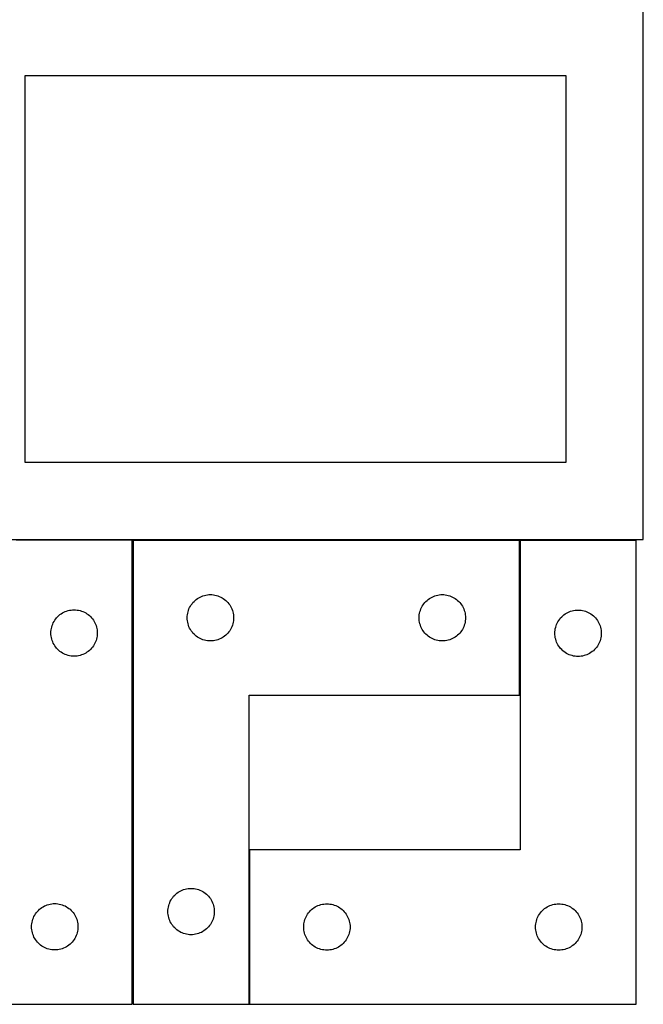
# Model space of a CAD drawing. Header units: millimetres. Extents: x 7 to 1243, y 7 to 2493.
# Tile 12 of 35: x 549 to 791, y 376 to 758. Entities that reach past the tile are written whole.
import ezdxf

# ---------------------------------------------------------------- set-up
doc = ezdxf.new("R2010")
doc.units = ezdxf.units.MM
doc.layers.add('COMMON', color=5, linetype='CONTINUOUS', true_color=0x0000ff)
doc.layers.add('CUT', color=7, linetype='CONTINUOUS', true_color=0x000000)

msp = doc.modelspace()

# ---------------------------------------------------------------- linework, layer by layer
at = {"layer": 'COMMON'}
for p, q in [((743.333128, 555.979884), (743.333128, 495.979884)), ((638.333128, 435.979884), (638.333128, 375.979884))]:
    msp.add_line(p, q, dxfattribs=at)
at = {"layer": 'CUT'}
for p, q in [((791.256041, 556.321718), (791.256041, 766.321718)), ((761.256041, 736.321718), (551.256041, 736.321718)), ((551.256041, 736.321718), (551.256041, 586.321718)), ((761.256041, 586.321718), (761.256041, 736.321718)), ((551.256041, 586.321718), (761.256041, 586.321718)), ((521.256041, 556.321718), (791.256041, 556.321718)), ((592.8224, 556.072727), (547.8224, 556.072727)), ((592.8224, 376.072727), (592.8224, 556.072727)), ((593.233128, 555.979884), (593.233128, 375.979884)), ((743.233128, 555.979884), (593.233128, 555.979884)), ((743.233128, 495.979884), (743.233128, 555.979884)), ((788.43313, 555.979884), (743.43313, 555.979884)), ((743.43313, 555.979884), (743.43313, 435.979884)), ((788.43313, 375.979884), (788.43313, 555.979884)), ((622.6445, 534.960614), (623.233128, 534.979884)), ((623.233128, 534.979884), (623.821756, 534.960614)), ((712.6445, 534.960614), (713.233128, 534.979884)), ((713.233128, 534.979884), (713.821756, 534.960614)), ((615.749901, 530.980016), (616.092948, 531.458736)), ((616.092948, 531.458736), (616.46657, 531.913996)), ((616.46657, 531.913996), (616.869167, 532.343845)), ((616.869167, 532.343845), (617.299016, 532.746442)), ((617.299016, 532.746442), (617.754275, 533.120064)), ((617.754275, 533.120064), (618.232996, 533.46311)), ((618.232996, 533.46311), (618.733128, 533.774112)), ((618.733128, 533.774112), (619.25253, 534.051738)), ((619.25253, 534.051738), (619.788977, 534.294799)), ((619.788977, 534.294799), (620.340173, 534.502255)), ((620.340173, 534.502255), (620.903757, 534.673216)), ((620.903757, 534.673216), (621.477315, 534.806951)), ((621.477315, 534.806951), (622.058392, 534.902887)), ((622.058392, 534.902887), (622.6445, 534.960614)), ((623.821756, 534.960614), (624.407864, 534.902887)), ((624.407864, 534.902887), (624.988941, 534.806951)), ((624.988941, 534.806951), (625.562499, 534.673216)), ((625.562499, 534.673216), (626.126083, 534.502255)), ((626.126083, 534.502255), (626.677279, 534.294799)), ((626.677279, 534.294799), (627.213726, 534.051738)), ((627.213726, 534.051738), (627.733128, 533.774112)), ((627.733128, 533.774112), (628.23326, 533.46311)), ((628.23326, 533.46311), (628.711981, 533.120064)), ((628.711981, 533.120064), (629.16724, 532.746442)), ((629.16724, 532.746442), (629.597089, 532.343845)), ((629.597089, 532.343845), (629.999686, 531.913996)), ((629.999686, 531.913996), (630.373308, 531.458736)), ((630.373308, 531.458736), (630.716355, 530.980016)), ((705.749901, 530.980016), (706.092948, 531.458736)), ((706.092948, 531.458736), (706.46657, 531.913996)), ((706.46657, 531.913996), (706.869167, 532.343845)), ((706.869167, 532.343845), (707.299016, 532.746442)), ((707.299016, 532.746442), (707.754275, 533.120064)), ((707.754275, 533.120064), (708.232996, 533.46311)), ((708.232996, 533.46311), (708.733128, 533.774112)), ((708.733128, 533.774112), (709.25253, 534.051738)), ((709.25253, 534.051738), (709.788977, 534.294799)), ((709.788977, 534.294799), (710.340173, 534.502255)), ((710.340173, 534.502255), (710.903757, 534.673216)), ((710.903757, 534.673216), (711.477315, 534.806951)), ((711.477315, 534.806951), (712.058392, 534.902887)), ((712.058392, 534.902887), (712.6445, 534.960614)), ((713.821756, 534.960614), (714.407864, 534.902887)), ((714.407864, 534.902887), (714.988941, 534.806951)), ((714.988941, 534.806951), (715.562499, 534.673216)), ((715.562499, 534.673216), (716.126083, 534.502255)), ((716.126083, 534.502255), (716.677279, 534.294799)), ((716.677279, 534.294799), (717.213726, 534.051738)), ((717.213726, 534.051738), (717.733128, 533.774112)), ((717.733128, 533.774112), (718.23326, 533.46311)), ((718.23326, 533.46311), (718.711981, 533.120064)), ((718.711981, 533.120064), (719.16724, 532.746442)), ((719.16724, 532.746442), (719.597089, 532.343845)), ((719.597089, 532.343845), (719.999686, 531.913996)), ((719.999686, 531.913996), (720.373308, 531.458736)), ((720.373308, 531.458736), (720.716355, 530.980016)), ((564.843547, 527.212907), (565.322268, 527.555953)), ((565.322268, 527.555953), (565.8224, 527.866955)), ((565.8224, 527.866955), (566.341802, 528.144581)), ((566.341802, 528.144581), (566.878249, 528.387642)), ((566.878249, 528.387642), (567.429445, 528.595098)), ((567.429445, 528.595098), (567.993028, 528.766059)), ((567.993028, 528.766059), (568.566587, 528.899794)), ((568.566587, 528.899794), (569.147664, 528.99573)), ((569.147664, 528.99573), (569.733772, 529.053457)), ((569.733772, 529.053457), (570.3224, 529.072727)), ((570.3224, 529.072727), (570.911028, 529.053457)), ((570.911028, 529.053457), (571.497136, 528.99573)), ((571.497136, 528.99573), (572.078213, 528.899794)), ((572.078213, 528.899794), (572.651771, 528.766059)), ((572.651771, 528.766059), (573.215355, 528.595098)), ((573.215355, 528.595098), (573.766551, 528.387642)), ((573.766551, 528.387642), (574.302998, 528.144581)), ((574.302998, 528.144581), (574.8224, 527.866955)), ((574.8224, 527.866955), (575.322532, 527.555953)), ((575.322532, 527.555953), (575.801253, 527.212907)), ((614.310124, 527.154619), (614.40606, 527.735696)), ((614.40606, 527.735696), (614.539796, 528.309255)), ((614.539796, 528.309255), (614.710757, 528.872839)), ((614.710757, 528.872839), (614.918212, 529.424034)), ((614.918212, 529.424034), (615.161273, 529.960482)), ((615.161273, 529.960482), (615.438899, 530.479884)), ((615.438899, 530.479884), (615.749901, 530.980016)), ((630.716355, 530.980016), (631.027357, 530.479884)), ((631.027357, 530.479884), (631.304983, 529.960482)), ((631.304983, 529.960482), (631.548044, 529.424034)), ((631.548044, 529.424034), (631.755499, 528.872839)), ((631.755499, 528.872839), (631.92646, 528.309255)), ((631.92646, 528.309255), (632.060196, 527.735696)), ((632.060196, 527.735696), (632.156132, 527.154619)), ((704.310124, 527.154619), (704.40606, 527.735696)), ((704.40606, 527.735696), (704.539796, 528.309255)), ((704.539796, 528.309255), (704.710757, 528.872839)), ((704.710757, 528.872839), (704.918212, 529.424034)), ((704.918212, 529.424034), (705.161273, 529.960482)), ((705.161273, 529.960482), (705.438899, 530.479884)), ((705.438899, 530.479884), (705.749901, 530.980016)), ((720.716355, 530.980016), (721.027357, 530.479884)), ((721.027357, 530.479884), (721.304983, 529.960482)), ((721.304983, 529.960482), (721.548044, 529.424034)), ((721.548044, 529.424034), (721.755499, 528.872839)), ((721.755499, 528.872839), (721.92646, 528.309255)), ((721.92646, 528.309255), (722.060196, 527.735696)), ((722.060196, 527.735696), (722.156132, 527.154619)), ((760.454277, 527.120064), (760.932998, 527.46311)), ((760.932998, 527.46311), (761.43313, 527.774112)), ((761.43313, 527.774112), (761.952532, 528.051738)), ((761.952532, 528.051738), (762.488979, 528.294799)), ((762.488979, 528.294799), (763.040175, 528.502255)), ((763.040175, 528.502255), (763.603759, 528.673216)), ((763.603759, 528.673216), (764.177317, 528.806951)), ((764.177317, 528.806951), (764.758394, 528.902887)), ((764.758394, 528.902887), (765.344502, 528.960614)), ((765.344502, 528.960614), (765.93313, 528.979884)), ((765.93313, 528.979884), (766.521758, 528.960614)), ((766.521758, 528.960614), (767.107866, 528.902887)), ((767.107866, 528.902887), (767.688943, 528.806951)), ((767.688943, 528.806951), (768.262501, 528.673216)), ((768.262501, 528.673216), (768.826085, 528.502255)), ((768.826085, 528.502255), (769.377281, 528.294799)), ((769.377281, 528.294799), (769.913728, 528.051738)), ((769.913728, 528.051738), (770.43313, 527.774112)), ((770.43313, 527.774112), (770.933262, 527.46311)), ((770.933262, 527.46311), (771.411983, 527.120064)), ((561.800029, 522.965682), (562.007484, 523.516877)), ((562.007484, 523.516877), (562.250545, 524.053325)), ((562.250545, 524.053325), (562.528171, 524.572727)), ((562.528171, 524.572727), (562.839173, 525.072859)), ((562.839173, 525.072859), (563.18222, 525.551579)), ((563.18222, 525.551579), (563.555842, 526.006839)), ((563.555842, 526.006839), (563.958439, 526.436688)), ((563.958439, 526.436688), (564.388287, 526.839285)), ((564.388287, 526.839285), (564.843547, 527.212907)), ((575.801253, 527.212907), (576.256512, 526.839285)), ((576.256512, 526.839285), (576.686361, 526.436688)), ((576.686361, 526.436688), (577.088958, 526.006839)), ((577.088958, 526.006839), (577.46258, 525.551579)), ((577.46258, 525.551579), (577.805626, 525.072859)), ((577.805626, 525.072859), (578.116628, 524.572727)), ((578.116628, 524.572727), (578.394254, 524.053325)), ((578.394254, 524.053325), (578.637316, 523.516877)), ((578.637316, 523.516877), (578.844771, 522.965682)), ((614.233128, 525.979884), (614.252398, 526.568512)), ((614.252398, 525.391255), (614.233128, 525.979884)), ((614.252398, 526.568512), (614.310124, 527.154619)), ((614.310124, 524.805148), (614.252398, 525.391255)), ((614.40606, 524.224071), (614.310124, 524.805148)), ((614.539796, 523.650512), (614.40606, 524.224071)), ((614.710757, 523.086928), (614.539796, 523.650512)), ((631.92646, 523.650512), (631.755499, 523.086928)), ((632.060196, 524.224071), (631.92646, 523.650512)), ((632.156132, 524.805148), (632.060196, 524.224071)), ((632.156132, 527.154619), (632.213858, 526.568512)), ((632.213858, 525.391255), (632.156132, 524.805148)), ((632.213858, 526.568512), (632.233128, 525.979884)), ((632.233128, 525.979884), (632.213858, 525.391255)), ((704.233128, 525.979884), (704.252398, 526.568512)), ((704.252398, 525.391255), (704.233128, 525.979884)), ((704.252398, 526.568512), (704.310124, 527.154619)), ((704.310124, 524.805148), (704.252398, 525.391255)), ((704.40606, 524.224071), (704.310124, 524.805148)), ((704.539796, 523.650512), (704.40606, 524.224071)), ((704.710757, 523.086928), (704.539796, 523.650512)), ((721.92646, 523.650512), (721.755499, 523.086928)), ((722.060196, 524.224071), (721.92646, 523.650512)), ((722.156132, 524.805148), (722.060196, 524.224071)), ((722.156132, 527.154619), (722.213858, 526.568512)), ((722.213858, 525.391255), (722.156132, 524.805148)), ((722.213858, 526.568512), (722.233128, 525.979884)), ((722.233128, 525.979884), (722.213858, 525.391255)), ((757.618214, 523.424034), (757.861275, 523.960482)), ((757.861275, 523.960482), (758.138901, 524.479884)), ((758.138901, 524.479884), (758.449903, 524.980016)), ((758.449903, 524.980016), (758.79295, 525.458736)), ((758.79295, 525.458736), (759.166572, 525.913996)), ((759.166572, 525.913996), (759.569169, 526.343845)), ((759.569169, 526.343845), (759.999018, 526.746442)), ((759.999018, 526.746442), (760.454277, 527.120064)), ((771.411983, 527.120064), (771.867242, 526.746442)), ((771.867242, 526.746442), (772.297091, 526.343845)), ((772.297091, 526.343845), (772.699688, 525.913996)), ((772.699688, 525.913996), (773.07331, 525.458736)), ((773.07331, 525.458736), (773.416357, 524.980016)), ((773.416357, 524.980016), (773.727359, 524.479884)), ((773.727359, 524.479884), (774.004985, 523.960482)), ((774.004985, 523.960482), (774.248046, 523.424034)), ((561.3224, 520.072727), (561.341669, 520.661355)), ((561.341669, 519.484098), (561.3224, 520.072727)), ((561.341669, 520.661355), (561.399396, 521.247462)), ((561.399396, 521.247462), (561.495332, 521.828539)), ((561.495332, 521.828539), (561.629067, 522.402098)), ((561.629067, 522.402098), (561.800029, 522.965682)), ((578.844771, 522.965682), (579.015732, 522.402098)), ((579.015732, 522.402098), (579.149467, 521.828539)), ((579.149467, 521.828539), (579.245404, 521.247462)), ((579.245404, 521.247462), (579.30313, 520.661355)), ((579.30313, 520.661355), (579.3224, 520.072727)), ((579.3224, 520.072727), (579.30313, 519.484098)), ((614.918212, 522.535733), (614.710757, 523.086928)), ((615.161273, 521.999285), (614.918212, 522.535733)), ((615.438899, 521.479884), (615.161273, 521.999285)), ((615.749901, 520.979751), (615.438899, 521.479884)), ((616.092948, 520.501031), (615.749901, 520.979751)), ((616.46657, 520.045771), (616.092948, 520.501031)), ((616.869167, 519.615923), (616.46657, 520.045771)), ((629.999686, 520.045771), (629.597089, 519.615923)), ((630.373308, 520.501031), (629.999686, 520.045771)), ((630.716355, 520.979751), (630.373308, 520.501031)), ((631.027357, 521.479884), (630.716355, 520.979751)), ((631.304983, 521.999285), (631.027357, 521.479884)), ((631.548044, 522.535733), (631.304983, 521.999285)), ((631.755499, 523.086928), (631.548044, 522.535733)), ((704.918212, 522.535733), (704.710757, 523.086928)), ((705.161273, 521.999285), (704.918212, 522.535733)), ((705.438899, 521.479884), (705.161273, 521.999285)), ((705.749901, 520.979751), (705.438899, 521.479884)), ((706.092948, 520.501031), (705.749901, 520.979751)), ((706.46657, 520.045771), (706.092948, 520.501031)), ((706.869167, 519.615923), (706.46657, 520.045771)), ((719.999686, 520.045771), (719.597089, 519.615923)), ((720.373308, 520.501031), (719.999686, 520.045771)), ((720.716355, 520.979751), (720.373308, 520.501031)), ((721.027357, 521.479884), (720.716355, 520.979751)), ((721.304983, 521.999285), (721.027357, 521.479884)), ((721.548044, 522.535733), (721.304983, 521.999285)), ((721.755499, 523.086928), (721.548044, 522.535733)), ((756.93313, 519.979884), (756.9524, 520.568512)), ((756.9524, 519.391255), (756.93313, 519.979884)), ((756.9524, 520.568512), (757.010126, 521.154619)), ((757.010126, 521.154619), (757.106062, 521.735696)), ((757.106062, 521.735696), (757.239798, 522.309255)), ((757.239798, 522.309255), (757.410759, 522.872839)), ((757.410759, 522.872839), (757.618214, 523.424034)), ((774.248046, 523.424034), (774.455501, 522.872839)), ((774.455501, 522.872839), (774.626462, 522.309255)), ((774.626462, 522.309255), (774.760198, 521.735696)), ((774.760198, 521.735696), (774.856134, 521.154619)), ((774.856134, 521.154619), (774.91386, 520.568512)), ((774.91386, 520.568512), (774.93313, 519.979884)), ((774.93313, 519.979884), (774.91386, 519.391255)), ((561.399396, 518.897991), (561.341669, 519.484098)), ((561.495332, 518.316914), (561.399396, 518.897991)), ((561.629067, 517.743355), (561.495332, 518.316914)), ((561.800029, 517.179771), (561.629067, 517.743355)), ((562.007484, 516.628576), (561.800029, 517.179771)), ((562.250545, 516.092128), (562.007484, 516.628576)), ((562.528171, 515.572727), (562.250545, 516.092128)), ((578.394254, 516.092128), (578.116628, 515.572727)), ((578.637316, 516.628576), (578.394254, 516.092128)), ((578.844771, 517.179771), (578.637316, 516.628576)), ((579.015732, 517.743355), (578.844771, 517.179771)), ((579.149467, 518.316914), (579.015732, 517.743355)), ((579.245404, 518.897991), (579.149467, 518.316914)), ((579.30313, 519.484098), (579.245404, 518.897991)), ((617.299016, 519.213325), (616.869167, 519.615923)), ((617.754275, 518.839704), (617.299016, 519.213325)), ((618.232996, 518.496657), (617.754275, 518.839704)), ((618.733128, 518.185655), (618.232996, 518.496657)), ((619.25253, 517.908029), (618.733128, 518.185655)), ((619.788977, 517.664968), (619.25253, 517.908029)), ((620.340173, 517.457512), (619.788977, 517.664968)), ((620.903757, 517.286551), (620.340173, 517.457512)), ((621.477315, 517.152816), (620.903757, 517.286551)), ((622.058392, 517.05688), (621.477315, 517.152816)), ((622.6445, 516.999153), (622.058392, 517.05688)), ((623.233128, 516.979884), (622.6445, 516.999153)), ((623.821756, 516.999153), (623.233128, 516.979884)), ((624.407864, 517.05688), (623.821756, 516.999153)), ((624.988941, 517.152816), (624.407864, 517.05688)), ((625.562499, 517.286551), (624.988941, 517.152816)), ((626.126083, 517.457512), (625.562499, 517.286551)), ((626.677279, 517.664968), (626.126083, 517.457512)), ((627.213726, 517.908029), (626.677279, 517.664968)), ((627.733128, 518.185655), (627.213726, 517.908029)), ((628.23326, 518.496657), (627.733128, 518.185655)), ((628.711981, 518.839704), (628.23326, 518.496657)), ((629.16724, 519.213325), (628.711981, 518.839704)), ((629.597089, 519.615923), (629.16724, 519.213325)), ((707.299016, 519.213325), (706.869167, 519.615923)), ((707.754275, 518.839704), (707.299016, 519.213325)), ((708.232996, 518.496657), (707.754275, 518.839704)), ((708.733128, 518.185655), (708.232996, 518.496657)), ((709.25253, 517.908029), (708.733128, 518.185655)), ((709.788977, 517.664968), (709.25253, 517.908029)), ((710.340173, 517.457512), (709.788977, 517.664968)), ((710.903757, 517.286551), (710.340173, 517.457512)), ((711.477315, 517.152816), (710.903757, 517.286551)), ((712.058392, 517.05688), (711.477315, 517.152816)), ((712.6445, 516.999153), (712.058392, 517.05688)), ((713.233128, 516.979884), (712.6445, 516.999153)), ((713.821756, 516.999153), (713.233128, 516.979884)), ((714.407864, 517.05688), (713.821756, 516.999153)), ((714.988941, 517.152816), (714.407864, 517.05688)), ((715.562499, 517.286551), (714.988941, 517.152816)), ((716.126083, 517.457512), (715.562499, 517.286551)), ((716.677279, 517.664968), (716.126083, 517.457512)), ((717.213726, 517.908029), (716.677279, 517.664968)), ((717.733128, 518.185655), (717.213726, 517.908029)), ((718.23326, 518.496657), (717.733128, 518.185655)), ((718.711981, 518.839704), (718.23326, 518.496657)), ((719.16724, 519.213325), (718.711981, 518.839704)), ((719.597089, 519.615923), (719.16724, 519.213325)), ((757.010126, 518.805148), (756.9524, 519.391255)), ((757.106062, 518.224071), (757.010126, 518.805148)), ((757.239798, 517.650512), (757.106062, 518.224071)), ((757.410759, 517.086928), (757.239798, 517.650512)), ((757.618214, 516.535733), (757.410759, 517.086928)), ((757.861275, 515.999285), (757.618214, 516.535733)), ((758.138901, 515.479884), (757.861275, 515.999285)), ((774.004985, 515.999285), (773.727359, 515.479884)), ((774.248046, 516.535733), (774.004985, 515.999285)), ((774.455501, 517.086928), (774.248046, 516.535733)), ((774.626462, 517.650512), (774.455501, 517.086928)), ((774.760198, 518.224071), (774.626462, 517.650512)), ((774.856134, 518.805148), (774.760198, 518.224071)), ((774.91386, 519.391255), (774.856134, 518.805148)), ((562.839173, 515.072594), (562.528171, 515.572727)), ((563.18222, 514.593874), (562.839173, 515.072594)), ((563.555842, 514.138614), (563.18222, 514.593874)), ((563.958439, 513.708766), (563.555842, 514.138614)), ((564.388287, 513.306168), (563.958439, 513.708766)), ((564.843547, 512.932547), (564.388287, 513.306168)), ((565.322268, 512.5895), (564.843547, 512.932547)), ((565.8224, 512.278498), (565.322268, 512.5895)), ((566.341802, 512.000872), (565.8224, 512.278498)), ((574.8224, 512.278498), (574.302998, 512.000872)), ((575.322532, 512.5895), (574.8224, 512.278498)), ((575.801253, 512.932547), (575.322532, 512.5895)), ((576.256512, 513.306168), (575.801253, 512.932547)), ((576.686361, 513.708766), (576.256512, 513.306168)), ((577.088958, 514.138614), (576.686361, 513.708766)), ((577.46258, 514.593874), (577.088958, 514.138614)), ((577.805626, 515.072594), (577.46258, 514.593874)), ((578.116628, 515.572727), (577.805626, 515.072594)), ((758.449903, 514.979751), (758.138901, 515.479884)), ((758.79295, 514.501031), (758.449903, 514.979751)), ((759.166572, 514.045771), (758.79295, 514.501031)), ((759.569169, 513.615923), (759.166572, 514.045771)), ((759.999018, 513.213325), (759.569169, 513.615923)), ((760.454277, 512.839704), (759.999018, 513.213325)), ((760.932998, 512.496657), (760.454277, 512.839704)), ((761.43313, 512.185655), (760.932998, 512.496657)), ((761.952532, 511.908029), (761.43313, 512.185655)), ((770.43313, 512.185655), (769.913728, 511.908029)), ((770.933262, 512.496657), (770.43313, 512.185655)), ((771.411983, 512.839704), (770.933262, 512.496657)), ((771.867242, 513.213325), (771.411983, 512.839704)), ((772.297091, 513.615923), (771.867242, 513.213325)), ((772.699688, 514.045771), (772.297091, 513.615923)), ((773.07331, 514.501031), (772.699688, 514.045771)), ((773.416357, 514.979751), (773.07331, 514.501031)), ((773.727359, 515.479884), (773.416357, 514.979751)), ((566.878249, 511.757811), (566.341802, 512.000872)), ((567.429445, 511.550355), (566.878249, 511.757811)), ((567.993028, 511.379394), (567.429445, 511.550355)), ((568.566587, 511.245659), (567.993028, 511.379394)), ((569.147664, 511.149723), (568.566587, 511.245659)), ((569.733772, 511.091996), (569.147664, 511.149723)), ((570.3224, 511.072727), (569.733772, 511.091996)), ((570.911028, 511.091996), (570.3224, 511.072727)), ((571.497136, 511.149723), (570.911028, 511.091996)), ((572.078213, 511.245659), (571.497136, 511.149723)), ((572.651771, 511.379394), (572.078213, 511.245659)), ((573.215355, 511.550355), (572.651771, 511.379394)), ((573.766551, 511.757811), (573.215355, 511.550355)), ((574.302998, 512.000872), (573.766551, 511.757811)), ((762.488979, 511.664968), (761.952532, 511.908029)), ((763.040175, 511.457512), (762.488979, 511.664968)), ((763.603759, 511.286551), (763.040175, 511.457512)), ((764.177317, 511.152816), (763.603759, 511.286551)), ((764.758394, 511.05688), (764.177317, 511.152816)), ((765.344502, 510.999153), (764.758394, 511.05688)), ((765.93313, 510.979884), (765.344502, 510.999153)), ((766.521758, 510.999153), (765.93313, 510.979884)), ((767.107866, 511.05688), (766.521758, 510.999153)), ((767.688943, 511.152816), (767.107866, 511.05688)), ((768.262501, 511.286551), (767.688943, 511.152816)), ((768.826085, 511.457512), (768.262501, 511.286551)), ((769.377281, 511.664968), (768.826085, 511.457512)), ((769.913728, 511.908029), (769.377281, 511.664968)), ((638.233128, 375.979884), (638.233128, 495.979884)), ((638.233128, 495.979884), (743.233128, 495.979884)), ((743.43313, 435.979884), (638.43313, 435.979884)), ((638.43313, 435.979884), (638.43313, 375.979884)), ((612.288977, 420.294799), (612.840173, 420.502255)), ((612.840173, 420.502255), (613.403757, 420.673216)), ((613.403757, 420.673216), (613.977315, 420.806951)), ((613.977315, 420.806951), (614.558392, 420.902887)), ((614.558392, 420.902887), (615.1445, 420.960614)), ((615.1445, 420.960614), (615.733128, 420.979884)), ((615.733128, 420.979884), (616.321756, 420.960614)), ((616.321756, 420.960614), (616.907864, 420.902887)), ((616.907864, 420.902887), (617.488941, 420.806951)), ((617.488941, 420.806951), (618.062499, 420.673216)), ((618.062499, 420.673216), (618.626083, 420.502255)), ((618.626083, 420.502255), (619.177279, 420.294799)), ((607.938899, 416.479884), (608.249901, 416.980016)), ((608.249901, 416.980016), (608.592948, 417.458736)), ((608.592948, 417.458736), (608.96657, 417.913996)), ((608.96657, 417.913996), (609.369167, 418.343845)), ((609.369167, 418.343845), (609.799016, 418.746442)), ((609.799016, 418.746442), (610.254275, 419.120064)), ((610.254275, 419.120064), (610.732996, 419.46311)), ((610.732996, 419.46311), (611.233128, 419.774112)), ((611.233128, 419.774112), (611.75253, 420.051738)), ((611.75253, 420.051738), (612.288977, 420.294799)), ((619.177279, 420.294799), (619.713726, 420.051738)), ((619.713726, 420.051738), (620.233128, 419.774112)), ((620.233128, 419.774112), (620.73326, 419.46311)), ((620.73326, 419.46311), (621.211981, 419.120064)), ((621.211981, 419.120064), (621.66724, 418.746442)), ((621.66724, 418.746442), (622.097089, 418.343845)), ((622.097089, 418.343845), (622.499686, 417.913996)), ((622.499686, 417.913996), (622.873308, 417.458736)), ((622.873308, 417.458736), (623.216355, 416.980016)), ((623.216355, 416.980016), (623.527357, 416.479884)), ((556.458439, 412.436688), (556.888287, 412.839285)), ((556.888287, 412.839285), (557.343547, 413.212907)), ((557.343547, 413.212907), (557.822268, 413.555953)), ((557.822268, 413.555953), (558.3224, 413.866955)), ((558.3224, 413.866955), (558.841802, 414.144581)), ((558.841802, 414.144581), (559.378249, 414.387642)), ((559.378249, 414.387642), (559.929445, 414.595098)), ((559.929445, 414.595098), (560.493028, 414.766059)), ((560.493028, 414.766059), (561.066587, 414.899794)), ((561.066587, 414.899794), (561.647664, 414.99573)), ((561.647664, 414.99573), (562.233772, 415.053457)), ((562.233772, 415.053457), (562.8224, 415.072727)), ((562.8224, 415.072727), (563.411028, 415.053457)), ((563.411028, 415.053457), (563.997136, 414.99573)), ((563.997136, 414.99573), (564.578213, 414.899794)), ((564.578213, 414.899794), (565.151771, 414.766059)), ((565.151771, 414.766059), (565.715355, 414.595098)), ((565.715355, 414.595098), (566.266551, 414.387642)), ((566.266551, 414.387642), (566.802998, 414.144581)), ((566.802998, 414.144581), (567.3224, 413.866955)), ((567.3224, 413.866955), (567.822532, 413.555953)), ((567.822532, 413.555953), (568.301253, 413.212907)), ((568.301253, 413.212907), (568.756512, 412.839285)), ((568.756512, 412.839285), (569.186361, 412.436688)), ((606.752398, 412.568512), (606.810124, 413.154619)), ((606.810124, 413.154619), (606.90606, 413.735696)), ((606.90606, 413.735696), (607.039796, 414.309255)), ((607.039796, 414.309255), (607.210757, 414.872839)), ((607.210757, 414.872839), (607.418212, 415.424034)), ((607.418212, 415.424034), (607.661273, 415.960482)), ((607.661273, 415.960482), (607.938899, 416.479884)), ((623.527357, 416.479884), (623.804983, 415.960482)), ((623.804983, 415.960482), (624.048044, 415.424034)), ((624.048044, 415.424034), (624.255499, 414.872839)), ((624.255499, 414.872839), (624.42646, 414.309255)), ((624.42646, 414.309255), (624.560196, 413.735696)), ((624.560196, 413.735696), (624.656132, 413.154619)), ((624.656132, 413.154619), (624.713858, 412.568512)), ((662.069169, 412.343845), (662.499018, 412.746442)), ((662.499018, 412.746442), (662.954277, 413.120064)), ((662.954277, 413.120064), (663.432998, 413.46311)), ((663.432998, 413.46311), (663.93313, 413.774112)), ((663.93313, 413.774112), (664.452532, 414.051738)), ((664.452532, 414.051738), (664.988979, 414.294799)), ((664.988979, 414.294799), (665.540175, 414.502255)), ((665.540175, 414.502255), (666.103759, 414.673216)), ((666.103759, 414.673216), (666.677317, 414.806951)), ((666.677317, 414.806951), (667.258394, 414.902887)), ((667.258394, 414.902887), (667.844502, 414.960614)), ((667.844502, 414.960614), (668.43313, 414.979884)), ((668.43313, 414.979884), (669.021758, 414.960614)), ((669.021758, 414.960614), (669.607866, 414.902887)), ((669.607866, 414.902887), (670.188943, 414.806951)), ((670.188943, 414.806951), (670.762501, 414.673216)), ((670.762501, 414.673216), (671.326085, 414.502255)), ((671.326085, 414.502255), (671.877281, 414.294799)), ((671.877281, 414.294799), (672.413728, 414.051738)), ((672.413728, 414.051738), (672.93313, 413.774112)), ((672.93313, 413.774112), (673.433262, 413.46311)), ((673.433262, 413.46311), (673.911983, 413.120064)), ((673.911983, 413.120064), (674.367242, 412.746442)), ((674.367242, 412.746442), (674.797091, 412.343845)), ((752.069169, 412.343845), (752.499018, 412.746442)), ((752.499018, 412.746442), (752.954277, 413.120064)), ((752.954277, 413.120064), (753.432998, 413.46311)), ((753.432998, 413.46311), (753.93313, 413.774112)), ((753.93313, 413.774112), (754.452532, 414.051738)), ((754.452532, 414.051738), (754.988979, 414.294799)), ((754.988979, 414.294799), (755.540175, 414.502255)), ((755.540175, 414.502255), (756.103759, 414.673216)), ((756.103759, 414.673216), (756.677317, 414.806951)), ((756.677317, 414.806951), (757.258394, 414.902887)), ((757.258394, 414.902887), (757.844502, 414.960614)), ((757.844502, 414.960614), (758.43313, 414.979884)), ((758.43313, 414.979884), (759.021758, 414.960614)), ((759.021758, 414.960614), (759.607866, 414.902887)), ((759.607866, 414.902887), (760.188943, 414.806951)), ((760.188943, 414.806951), (760.762501, 414.673216)), ((760.762501, 414.673216), (761.326085, 414.502255)), ((761.326085, 414.502255), (761.877281, 414.294799)), ((761.877281, 414.294799), (762.413728, 414.051738)), ((762.413728, 414.051738), (762.93313, 413.774112)), ((762.93313, 413.774112), (763.433262, 413.46311)), ((763.433262, 413.46311), (763.911983, 413.120064)), ((763.911983, 413.120064), (764.367242, 412.746442)), ((764.367242, 412.746442), (764.797091, 412.343845)), ((554.129067, 408.402098), (554.300029, 408.965682)), ((554.300029, 408.965682), (554.507484, 409.516877)), ((554.507484, 409.516877), (554.750545, 410.053325)), ((554.750545, 410.053325), (555.028171, 410.572727)), ((555.028171, 410.572727), (555.339173, 411.072859)), ((555.339173, 411.072859), (555.68222, 411.551579)), ((555.68222, 411.551579), (556.055842, 412.006839)), ((556.055842, 412.006839), (556.458439, 412.436688)), ((569.186361, 412.436688), (569.588958, 412.006839)), ((569.588958, 412.006839), (569.96258, 411.551579)), ((569.96258, 411.551579), (570.305626, 411.072859)), ((570.305626, 411.072859), (570.616628, 410.572727)), ((570.616628, 410.572727), (570.894254, 410.053325)), ((570.894254, 410.053325), (571.137316, 409.516877)), ((571.137316, 409.516877), (571.344771, 408.965682)), ((571.344771, 408.965682), (571.515732, 408.402098)), ((606.733128, 411.979884), (606.752398, 412.568512)), ((606.752398, 411.391255), (606.733128, 411.979884)), ((606.810124, 410.805148), (606.752398, 411.391255)), ((606.90606, 410.224071), (606.810124, 410.805148)), ((607.039796, 409.650512), (606.90606, 410.224071)), ((607.210757, 409.086928), (607.039796, 409.650512)), ((607.418212, 408.535733), (607.210757, 409.086928)), ((624.255499, 409.086928), (624.048044, 408.535733)), ((624.42646, 409.650512), (624.255499, 409.086928)), ((624.560196, 410.224071), (624.42646, 409.650512)), ((624.656132, 410.805148), (624.560196, 410.224071)), ((624.713858, 411.391255), (624.656132, 410.805148)), ((624.713858, 412.568512), (624.733128, 411.979884)), ((624.733128, 411.979884), (624.713858, 411.391255)), ((659.739798, 408.309255), (659.910759, 408.872839)), ((659.910759, 408.872839), (660.118214, 409.424034)), ((660.118214, 409.424034), (660.361275, 409.960482)), ((660.361275, 409.960482), (660.638901, 410.479884)), ((660.638901, 410.479884), (660.949903, 410.980016)), ((660.949903, 410.980016), (661.29295, 411.458736)), ((661.29295, 411.458736), (661.666572, 411.913996)), ((661.666572, 411.913996), (662.069169, 412.343845)), ((674.797091, 412.343845), (675.199688, 411.913996)), ((675.199688, 411.913996), (675.57331, 411.458736)), ((675.57331, 411.458736), (675.916357, 410.980016)), ((675.916357, 410.980016), (676.227359, 410.479884)), ((676.227359, 410.479884), (676.504985, 409.960482)), ((676.504985, 409.960482), (676.748046, 409.424034)), ((676.748046, 409.424034), (676.955501, 408.872839)), ((676.955501, 408.872839), (677.126462, 408.309255)), ((749.739798, 408.309255), (749.910759, 408.872839)), ((749.910759, 408.872839), (750.118214, 409.424034)), ((750.118214, 409.424034), (750.361275, 409.960482)), ((750.361275, 409.960482), (750.638901, 410.479884)), ((750.638901, 410.479884), (750.949903, 410.980016)), ((750.949903, 410.980016), (751.29295, 411.458736)), ((751.29295, 411.458736), (751.666572, 411.913996)), ((751.666572, 411.913996), (752.069169, 412.343845)), ((764.797091, 412.343845), (765.199688, 411.913996)), ((765.199688, 411.913996), (765.57331, 411.458736)), ((765.57331, 411.458736), (765.916357, 410.980016)), ((765.916357, 410.980016), (766.227359, 410.479884)), ((766.227359, 410.479884), (766.504985, 409.960482)), ((766.504985, 409.960482), (766.748046, 409.424034)), ((766.748046, 409.424034), (766.955501, 408.872839)), ((766.955501, 408.872839), (767.126462, 408.309255)), ((553.8224, 406.072727), (553.841669, 406.661355)), ((553.841669, 405.484098), (553.8224, 406.072727)), ((553.841669, 406.661355), (553.899396, 407.247462)), ((553.899396, 404.897991), (553.841669, 405.484098)), ((553.899396, 407.247462), (553.995332, 407.828539)), ((553.995332, 407.828539), (554.129067, 408.402098)), ((571.515732, 408.402098), (571.649467, 407.828539)), ((571.649467, 407.828539), (571.745404, 407.247462)), ((571.745404, 407.247462), (571.80313, 406.661355)), ((571.80313, 405.484098), (571.745404, 404.897991)), ((571.80313, 406.661355), (571.8224, 406.072727)), ((571.8224, 406.072727), (571.80313, 405.484098)), ((607.661273, 407.999285), (607.418212, 408.535733)), ((607.938899, 407.479884), (607.661273, 407.999285)), ((608.249901, 406.979751), (607.938899, 407.479884)), ((608.592948, 406.501031), (608.249901, 406.979751)), ((608.96657, 406.045771), (608.592948, 406.501031)), ((609.369167, 405.615923), (608.96657, 406.045771)), ((609.799016, 405.213325), (609.369167, 405.615923)), ((610.254275, 404.839704), (609.799016, 405.213325)), ((621.66724, 405.213325), (621.211981, 404.839704)), ((622.097089, 405.615923), (621.66724, 405.213325)), ((622.499686, 406.045771), (622.097089, 405.615923)), ((622.873308, 406.501031), (622.499686, 406.045771)), ((623.216355, 406.979751), (622.873308, 406.501031)), ((623.527357, 407.479884), (623.216355, 406.979751)), ((623.804983, 407.999285), (623.527357, 407.479884)), ((624.048044, 408.535733), (623.804983, 407.999285)), ((659.43313, 405.979884), (659.4524, 406.568512)), ((659.4524, 405.391255), (659.43313, 405.979884)), ((659.4524, 406.568512), (659.510126, 407.154619)), ((659.510126, 404.805148), (659.4524, 405.391255)), ((659.510126, 407.154619), (659.606062, 407.735696)), ((659.606062, 407.735696), (659.739798, 408.309255)), ((677.126462, 408.309255), (677.260198, 407.735696)), ((677.260198, 407.735696), (677.356134, 407.154619)), ((677.356134, 407.154619), (677.41386, 406.568512)), ((677.41386, 405.391255), (677.356134, 404.805148)), ((677.41386, 406.568512), (677.43313, 405.979884)), ((677.43313, 405.979884), (677.41386, 405.391255)), ((749.43313, 405.979884), (749.4524, 406.568512)), ((749.4524, 405.391255), (749.43313, 405.979884)), ((749.4524, 406.568512), (749.510126, 407.154619)), ((749.510126, 404.805148), (749.4524, 405.391255)), ((749.510126, 407.154619), (749.606062, 407.735696)), ((749.606062, 407.735696), (749.739798, 408.309255)), ((767.126462, 408.309255), (767.260198, 407.735696)), ((767.260198, 407.735696), (767.356134, 407.154619)), ((767.356134, 407.154619), (767.41386, 406.568512)), ((767.41386, 405.391255), (767.356134, 404.805148)), ((767.41386, 406.568512), (767.43313, 405.979884)), ((767.43313, 405.979884), (767.41386, 405.391255)), ((553.995332, 404.316914), (553.899396, 404.897991)), ((554.129067, 403.743355), (553.995332, 404.316914)), ((554.300029, 403.179771), (554.129067, 403.743355)), ((554.507484, 402.628576), (554.300029, 403.179771)), ((554.750545, 402.092128), (554.507484, 402.628576)), ((555.028171, 401.572727), (554.750545, 402.092128)), ((555.339173, 401.072594), (555.028171, 401.572727)), ((570.616628, 401.572727), (570.305626, 401.072594)), ((570.894254, 402.092128), (570.616628, 401.572727)), ((571.137316, 402.628576), (570.894254, 402.092128)), ((571.344771, 403.179771), (571.137316, 402.628576)), ((571.515732, 403.743355), (571.344771, 403.179771)), ((571.649467, 404.316914), (571.515732, 403.743355)), ((571.745404, 404.897991), (571.649467, 404.316914)), ((610.732996, 404.496657), (610.254275, 404.839704)), ((611.233128, 404.185655), (610.732996, 404.496657)), ((611.75253, 403.908029), (611.233128, 404.185655)), ((612.288977, 403.664968), (611.75253, 403.908029)), ((612.840173, 403.457512), (612.288977, 403.664968)), ((613.403757, 403.286551), (612.840173, 403.457512)), ((613.977315, 403.152816), (613.403757, 403.286551)), ((614.558392, 403.05688), (613.977315, 403.152816)), ((615.1445, 402.999153), (614.558392, 403.05688)), ((615.733128, 402.979884), (615.1445, 402.999153)), ((616.321756, 402.999153), (615.733128, 402.979884)), ((616.907864, 403.05688), (616.321756, 402.999153)), ((617.488941, 403.152816), (616.907864, 403.05688)), ((618.062499, 403.286551), (617.488941, 403.152816)), ((618.626083, 403.457512), (618.062499, 403.286551)), ((619.177279, 403.664968), (618.626083, 403.457512)), ((619.713726, 403.908029), (619.177279, 403.664968)), ((620.233128, 404.185655), (619.713726, 403.908029)), ((620.73326, 404.496657), (620.233128, 404.185655)), ((621.211981, 404.839704), (620.73326, 404.496657)), ((659.606062, 404.224071), (659.510126, 404.805148)), ((659.739798, 403.650512), (659.606062, 404.224071)), ((659.910759, 403.086928), (659.739798, 403.650512)), ((660.118214, 402.535733), (659.910759, 403.086928)), ((660.361275, 401.999285), (660.118214, 402.535733)), ((660.638901, 401.479884), (660.361275, 401.999285)), ((660.949903, 400.979751), (660.638901, 401.479884)), ((676.227359, 401.479884), (675.916357, 400.979751)), ((676.504985, 401.999285), (676.227359, 401.479884)), ((676.748046, 402.535733), (676.504985, 401.999285)), ((676.955501, 403.086928), (676.748046, 402.535733)), ((677.126462, 403.650512), (676.955501, 403.086928)), ((677.260198, 404.224071), (677.126462, 403.650512)), ((677.356134, 404.805148), (677.260198, 404.224071)), ((749.606062, 404.224071), (749.510126, 404.805148)), ((749.739798, 403.650512), (749.606062, 404.224071)), ((749.910759, 403.086928), (749.739798, 403.650512)), ((750.118214, 402.535733), (749.910759, 403.086928)), ((750.361275, 401.999285), (750.118214, 402.535733)), ((750.638901, 401.479884), (750.361275, 401.999285)), ((750.949903, 400.979751), (750.638901, 401.479884)), ((766.227359, 401.479884), (765.916357, 400.979751)), ((766.504985, 401.999285), (766.227359, 401.479884)), ((766.748046, 402.535733), (766.504985, 401.999285)), ((766.955501, 403.086928), (766.748046, 402.535733)), ((767.126462, 403.650512), (766.955501, 403.086928)), ((767.260198, 404.224071), (767.126462, 403.650512)), ((767.356134, 404.805148), (767.260198, 404.224071)), ((555.68222, 400.593874), (555.339173, 401.072594)), ((556.055842, 400.138614), (555.68222, 400.593874)), ((556.458439, 399.708766), (556.055842, 400.138614)), ((556.888287, 399.306168), (556.458439, 399.708766)), ((557.343547, 398.932547), (556.888287, 399.306168)), ((557.822268, 398.5895), (557.343547, 398.932547)), ((558.3224, 398.278498), (557.822268, 398.5895)), ((558.841802, 398.000872), (558.3224, 398.278498)), ((559.378249, 397.757811), (558.841802, 398.000872)), ((559.929445, 397.550355), (559.378249, 397.757811)), ((560.493028, 397.379394), (559.929445, 397.550355)), ((565.715355, 397.550355), (565.151771, 397.379394)), ((566.266551, 397.757811), (565.715355, 397.550355)), ((566.802998, 398.000872), (566.266551, 397.757811)), ((567.3224, 398.278498), (566.802998, 398.000872)), ((567.822532, 398.5895), (567.3224, 398.278498)), ((568.301253, 398.932547), (567.822532, 398.5895)), ((568.756512, 399.306168), (568.301253, 398.932547)), ((569.186361, 399.708766), (568.756512, 399.306168)), ((569.588958, 400.138614), (569.186361, 399.708766)), ((569.96258, 400.593874), (569.588958, 400.138614)), ((570.305626, 401.072594), (569.96258, 400.593874)), ((661.29295, 400.501031), (660.949903, 400.979751)), ((661.666572, 400.045771), (661.29295, 400.501031)), ((662.069169, 399.615923), (661.666572, 400.045771)), ((662.499018, 399.213325), (662.069169, 399.615923)), ((662.954277, 398.839704), (662.499018, 399.213325)), ((663.432998, 398.496657), (662.954277, 398.839704)), ((663.93313, 398.185655), (663.432998, 398.496657)), ((664.452532, 397.908029), (663.93313, 398.185655)), ((664.988979, 397.664968), (664.452532, 397.908029)), ((665.540175, 397.457512), (664.988979, 397.664968)), ((666.103759, 397.286551), (665.540175, 397.457512)), ((671.326085, 397.457512), (670.762501, 397.286551)), ((671.877281, 397.664968), (671.326085, 397.457512)), ((672.413728, 397.908029), (671.877281, 397.664968)), ((672.93313, 398.185655), (672.413728, 397.908029)), ((673.433262, 398.496657), (672.93313, 398.185655)), ((673.911983, 398.839704), (673.433262, 398.496657)), ((674.367242, 399.213325), (673.911983, 398.839704)), ((674.797091, 399.615923), (674.367242, 399.213325)), ((675.199688, 400.045771), (674.797091, 399.615923)), ((675.57331, 400.501031), (675.199688, 400.045771)), ((675.916357, 400.979751), (675.57331, 400.501031)), ((751.29295, 400.501031), (750.949903, 400.979751)), ((751.666572, 400.045771), (751.29295, 400.501031)), ((752.069169, 399.615923), (751.666572, 400.045771)), ((752.499018, 399.213325), (752.069169, 399.615923)), ((752.954277, 398.839704), (752.499018, 399.213325)), ((753.432998, 398.496657), (752.954277, 398.839704)), ((753.93313, 398.185655), (753.432998, 398.496657)), ((754.452532, 397.908029), (753.93313, 398.185655)), ((754.988979, 397.664968), (754.452532, 397.908029)), ((755.540175, 397.457512), (754.988979, 397.664968)), ((756.103759, 397.286551), (755.540175, 397.457512)), ((761.326085, 397.457512), (760.762501, 397.286551)), ((761.877281, 397.664968), (761.326085, 397.457512)), ((762.413728, 397.908029), (761.877281, 397.664968)), ((762.93313, 398.185655), (762.413728, 397.908029)), ((763.433262, 398.496657), (762.93313, 398.185655)), ((763.911983, 398.839704), (763.433262, 398.496657)), ((764.367242, 399.213325), (763.911983, 398.839704)), ((764.797091, 399.615923), (764.367242, 399.213325)), ((765.199688, 400.045771), (764.797091, 399.615923)), ((765.57331, 400.501031), (765.199688, 400.045771)), ((765.916357, 400.979751), (765.57331, 400.501031)), ((561.066587, 397.245659), (560.493028, 397.379394)), ((561.647664, 397.149723), (561.066587, 397.245659)), ((562.233772, 397.091996), (561.647664, 397.149723)), ((562.8224, 397.072727), (562.233772, 397.091996)), ((563.411028, 397.091996), (562.8224, 397.072727)), ((563.997136, 397.149723), (563.411028, 397.091996)), ((564.578213, 397.245659), (563.997136, 397.149723)), ((565.151771, 397.379394), (564.578213, 397.245659)), ((666.677317, 397.152816), (666.103759, 397.286551)), ((667.258394, 397.05688), (666.677317, 397.152816)), ((667.844502, 396.999153), (667.258394, 397.05688)), ((668.43313, 396.979884), (667.844502, 396.999153)), ((669.021758, 396.999153), (668.43313, 396.979884)), ((669.607866, 397.05688), (669.021758, 396.999153)), ((670.188943, 397.152816), (669.607866, 397.05688)), ((670.762501, 397.286551), (670.188943, 397.152816)), ((756.677317, 397.152816), (756.103759, 397.286551)), ((757.258394, 397.05688), (756.677317, 397.152816)), ((757.844502, 396.999153), (757.258394, 397.05688)), ((758.43313, 396.979884), (757.844502, 396.999153)), ((759.021758, 396.999153), (758.43313, 396.979884)), ((759.607866, 397.05688), (759.021758, 396.999153)), ((760.188943, 397.152816), (759.607866, 397.05688)), ((760.762501, 397.286551), (760.188943, 397.152816)), ((442.8224, 376.072727), (592.8224, 376.072727)), ((593.233128, 375.979884), (638.233128, 375.979884)), ((638.43313, 375.979884), (788.43313, 375.979884))]:
    msp.add_line(p, q, dxfattribs=at)

doc.saveas('drawing.dxf')
